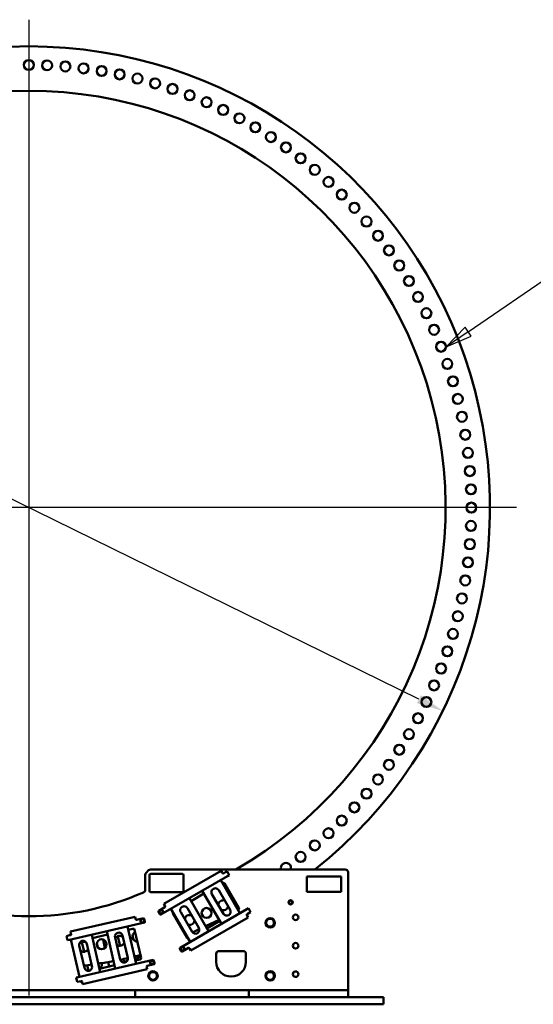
# Model space of a CAD drawing. Header units: millimetres. Extents: x 0 to 63075, y 0 to 44550.
# Tile 26 of 37: x 53551 to 57171, y 23304 to 30241. Entities that reach past the tile are written whole.
import ezdxf

# ---------------------------------------------------------------- set-up
doc = ezdxf.new("R2010")
doc.units = ezdxf.units.MM
doc.header["$LTSCALE"] = 75
for name, color, linetype, lineweight in [('Center Mark (ISO)', 7, 'Continuous', 25), ('Dimension (ISO)', 7, 'Continuous', 25), ('Symbol (ISO)', 7, 'Continuous', 25), ('Visible (ISO)', 7, 'Continuous', 50)]:
    doc.layers.add(name, color=color, linetype=linetype, lineweight=lineweight)
doc.styles.add('Label Text (ISO)', font='tahoma.ttf')
doc.styles.add('Note Text (ISO)', font='tahoma.ttf')
doc.dimstyles.new('Default (ISO)', dxfattribs={"dimscale": 75, "dimtxt": 2, "dimasz": 2.5, "dimexe": 3.175, "dimexo": 0, "dimgap": 0.762, "dimtad": 1, "dimrnd": 1e-08, "dimtxsty": 'Note Text (ISO)', "dimcen": 0.09, "dimdle": 10, "dimclrd": 256, "dimclre": 256, "dimclrt": 256, "dimazin": 2, "dimtfac": 1, "dimtmove": 0, "dimatfit": 3, "dimfxl": 1, "dimtolj": 1, "dimtzin": 0, "dimlwd": -1, "dimlwe": -1, "dimarcsym": 0})

# ---------------------------------------------------------------- blocks, each defined once
blk = doc.blocks.new('*D13')
at = {"layer": 'Defpoints', "color": 0, "transparency": 16777216}
for p in [(50698.2, 28236.1), (56532.7, 25371.1)]:
    blk.add_point(p, dxfattribs=at)
at = {"layer": 'Dimension (ISO)', "transparency": 16777216}
for p, q in [((50698.2, 28236.1), (47907.1, 29606.7)), ((56364.4, 25453.7), (50866.5, 28153.5))]:
    blk.add_line(p, q, dxfattribs=at)
for points in [[(50880.3, 28181.5), (50852.7, 28125.4), (50698.2, 28236.1)], [(56378.2, 25481.8), (56350.6, 25425.7), (56532.7, 25371.1)]]:
    blk.add_solid(points, dxfattribs=at)
at = {"layer": 'Dimension (ISO)', "transparency": 16777216, "insert": (48183.5, 30040.1), "char_height": 150, "attachment_point": 1, "rotation": 333.84681, "style": 'Note Text (ISO)'}
blk.add_mtext('\\A1;\\fTahoma|b0|i0;\\H149.0446;∅6500\\P\\fTahoma|b0|i0;\\H149.0446;Up to Ø7000mm tower section', dxfattribs=at)
blk = doc.blocks.new('Balloon4')
at = {"layer": 'Symbol (ISO)'}
for p, q in [((756.141, 373.904), (767.155, 381.412)), ((755.859, 374.317), (754.075, 372.496)), ((756.141, 373.904), (754.075, 372.496)), ((756.422, 373.491), (755.859, 374.317)), ((754.075, 372.496), (756.422, 373.491))]:
    blk.add_line(p, q, dxfattribs=at)
at = {"layer": 'Symbol (ISO)', "flags": 128}
blk.add_lwpolyline([(755.859, 374.317), (754.075, 372.496), (756.422, 373.491), (755.859, 374.317)], dxfattribs=at)
at = {"layer": 'Symbol (ISO)'}
blk.add_circle((769.624, 383.096), 3, dxfattribs=at)
blk.add_solid([(755.859, 374.317), (754.075, 372.496), (756.422, 373.491), (755.859, 374.317)], dxfattribs=at)
at = {"layer": 'Symbol (ISO)', "insert": (769.624, 383.117), "char_height": 2, "attachment_point": 5, "style": 'Label Text (ISO)'}
blk.add_mtext('10', dxfattribs=at)

msp = doc.modelspace()

# ---------------------------------------------------------------- linework, layer by layer
at = {"layer": 'Center Mark (ISO)', "linetype": 'Continuous'}
for p, q in [((53615.4548, 30241.0925), (53615.4548, 23366.0925)), ((57052.9548, 26803.5925), (50177.9548, 26803.5925))]:
    msp.add_line(p, q, dxfattribs=at)
at = {"layer": 'Visible (ISO)'}
for p, q in [((54435.4548, 24215.8531), (54435.4548, 24110.6529)), ((54441.3127, 24229.9952), (54459.597, 24248.2795)), ((54465.4548, 24104.1374), (54465.4548, 24214.1374)), ((54473.7391, 24254.1374), (55845.4548, 24254.1374)), ((54475.4548, 24224.1374), (54695.4548, 24224.1374)), ((54971.0595, 24245.1611), (54566.6257, 24011.6611)), ((54705.4548, 24214.1374), (54705.4548, 24104.1374)), ((54971.0595, 24245.1611), (54978.0595, 24233.0368)), ((54980.5595, 24228.7066), (54978.0595, 24233.0368)), ((55000.3801, 24234.3765), (54987.3897, 24226.8765)), ((55012.5044, 24241.3765), (55000.3801, 24234.3765)), ((55012.5044, 24241.3765), (55028.0044, 24214.5297)), ((55015.8801, 24207.5297), (55028.0044, 24214.5297)), ((55865.4548, 24234.1374), (55865.4548, 23404.1374)), ((55015.8801, 24207.5297), (54546.4943, 23936.5297)), ((55102.5698, 23945.8109), (54967.5698, 24179.6378)), ((54979.5698, 24158.8532), (54981.5477, 24159.9951)), ((54995.208, 24156.3349), (55096.208, 23981.3977)), ((55574.6262, 24095.759), (55574.6262, 24204.1374)), ((55574.6262, 24204.1374), (55815.4548, 24204.1374)), ((55815.4548, 24204.1374), (55815.4548, 24095.759)), ((54695.4548, 24094.1374), (54475.4548, 24094.1374)), ((54758.8616, 24031.4272), (54849.666, 24083.8532)), ((54837.666, 24104.6378), (54972.666, 23870.8109)), ((54986.3022, 23942.1923), (54906.3022, 24080.7564)), ((54953.9336, 24108.2564), (55033.9336, 23969.6923)), ((55815.4548, 24095.759), (55574.6262, 24095.759)), ((54573.6257, 23999.5368), (54566.6257, 24011.6611)), ((54881.8616, 23818.385), (54746.8616, 24052.2118)), ((54529.1642, 23956.5464), (54539.6642, 23938.3599)), ((54574.2956, 23988.3765), (54530.9943, 23963.3765)), ((54573.6257, 23999.5368), (54576.1257, 23995.2066)), ((54616.9577, 23977.2118), (54751.9577, 23743.385)), ((54732.4773, 23771.3977), (54631.4773, 23946.3349)), ((55150.8801, 23973.7029), (54681.4943, 23702.7029)), ((54765.5939, 23814.7664), (54685.5939, 23953.3304)), ((54733.2253, 23980.8304), (54813.2253, 23842.2664)), ((55092.5477, 23967.7375), (55090.5698, 23966.5955)), ((55163.0044, 23980.7029), (55150.8801, 23973.7029)), ((55154.0595, 23928.1958), (55151.5595, 23932.526)), ((55153.3897, 23939.3561), (55166.3801, 23946.8561)), ((55163.0044, 23980.7029), (55178.5044, 23953.8561)), ((55166.3801, 23946.8561), (55178.5044, 23953.8561)), ((53901.9941, 23758.0876), (54430.1027, 23880.0111)), ((54364.14, 23921.2292), (53909.1092, 23816.177)), ((54364.14, 23921.2292), (54367.2893, 23907.588)), ((54368.4141, 23902.7161), (54367.2893, 23907.588)), ((54423.1292, 23910.2166), (54374.4107, 23898.969)), ((54433.8498, 23886.0077), (54429.1258, 23906.4695)), ((54756.6257, 23682.5715), (55161.0595, 23916.0715)), ((54956.8132, 23898.2688), (54861.422, 23853.7872)), ((54960.666, 23891.5955), (54869.8616, 23839.1696)), ((55154.0595, 23928.1958), (55161.0595, 23916.0715)), ((53905.8241, 23794.8925), (53913.5098, 23796.6669)), ((53912.2585, 23802.5358), (53909.1092, 23816.177)), ((53912.2585, 23802.5358), (53913.3833, 23797.664)), ((54119.2842, 23531.1509), (54058.5475, 23794.2308)), ((54063.9463, 23770.846), (54169.518, 23795.2191)), ((54164.1192, 23818.604), (54224.856, 23555.5241)), ((54371.0115, 23589.2667), (54310.2747, 23852.3467)), ((54315.6736, 23828.9618), (54349.2697, 23836.7181)), ((54361.263, 23829.2239), (54406.7031, 23632.4011)), ((54816.563, 23832.8691), (54768.6214, 23810.5136)), ((53895.0206, 23788.2931), (53881.3794, 23785.1438)), ((53888.3529, 23754.9383), (53881.3794, 23785.1438)), ((53888.3529, 23754.9383), (53901.9941, 23758.0876)), ((53909.6362, 23791.6674), (53895.0206, 23788.2931)), ((53912.392, 23760.4882), (53973.1287, 23497.4083)), ((53988.8349, 23741.7875), (54004.4405, 23674.192)), ((54024.6372, 23729.9553), (54060.6294, 23574.0561)), ((54095.0849, 23737.223), (54102.6988, 23704.2433)), ((54152.0736, 23701.5348), (54138.2753, 23761.3018)), ((54258.7663, 23619.7996), (54222.7741, 23775.6988)), ((54258.6193, 23716.6107), (54243.8541, 23780.5655)), ((54276.3645, 23788.0711), (54312.3566, 23632.1719)), ((54354.28, 23757.9131), (54347.0751, 23789.1209)), ((54724.9566, 23790.1523), (54722.3508, 23788.9373)), ((54007.039, 23561.6838), (53971.0468, 23717.583)), ((54679.6642, 23695.8727), (54690.1642, 23677.6862)), ((54696.9943, 23675.8561), (54740.2956, 23700.8561)), ((54747.1257, 23699.026), (54749.6257, 23694.6958)), ((54756.6257, 23682.5715), (54749.6257, 23694.6958)), ((54935.4548, 23604.1374), (54935.4548, 23659.1374)), ((54955.4548, 23679.1374), (55125.4548, 23679.1374)), ((55145.4548, 23659.1374), (55145.4548, 23604.1374)), ((53962.7309, 23495.0077), (54490.8395, 23616.9312)), ((54128.0866, 23594.2766), (54129.1051, 23589.865)), ((54182.3612, 23570.3447), (54175.0237, 23602.1268)), ((54404.7548, 23640.8398), (54363.5418, 23621.6218)), ((54399.2089, 23620.4079), (54365.6127, 23612.6516)), ((54383.5873, 23630.9692), (54380.3734, 23644.8903)), ((54449.0944, 23575.4782), (54497.8129, 23586.7257)), ((54501.56, 23592.7223), (54496.8361, 23613.1841)), ((53994.5906, 23445.9164), (54449.6214, 23550.9685)), ((54026.2647, 23579.6609), (54035.3264, 23540.4105)), ((54219.4572, 23578.909), (54113.8854, 23554.5358)), ((54446.4721, 23564.6097), (54445.3473, 23569.4816)), ((54446.4721, 23564.6097), (54449.6214, 23550.9685)), ((53962.7309, 23495.0077), (53949.0897, 23491.8584)), ((53956.0632, 23461.6529), (53949.0897, 23491.8584)), ((53956.0632, 23461.6529), (53969.7044, 23464.8023)), ((53969.7044, 23464.8023), (53984.3199, 23468.1765)), ((53989.9931, 23465.3811), (53982.3074, 23463.6067)), ((53990.3165, 23464.4294), (53991.4413, 23459.5576)), ((53994.5906, 23445.9164), (53991.4413, 23459.5576)), ((52885.4548, 23404.1374), (54345.4548, 23404.1374)), ((54345.4548, 23404.1374), (54365.4548, 23404.1374)), ((54365.4548, 23354.1374), (54365.4548, 23404.1374)), ((54385.4548, 23404.1374), (54365.4548, 23404.1374)), ((55145.4548, 23404.1374), (54385.4548, 23404.1374)), ((55165.4548, 23404.1374), (55145.4548, 23404.1374)), ((55165.4548, 23354.1374), (55165.4548, 23404.1374)), ((55165.4548, 23404.1374), (55185.4548, 23404.1374)), ((55325.1435, 23404.1374), (55185.4548, 23404.1374)), ((55325.1435, 23404.1374), (55343.0597, 23404.1374)), ((55343.0597, 23404.1374), (55387.85, 23404.1374)), ((55387.85, 23404.1374), (55405.7661, 23404.1374)), ((55845.4548, 23404.1374), (55405.7661, 23404.1374)), ((55845.4548, 23404.1374), (55865.4548, 23404.1374)), ((55865.4548, 23354.1374), (55865.4548, 23404.1374)), ((56115.4548, 23354.1374), (51115.4548, 23354.1374)), ((56115.4548, 23354.1374), (56115.4548, 23304.1374)), ((56115.4548, 23304.1374), (51115.4548, 23304.1374))]:
    msp.add_line(p, q, dxfattribs=at)
for centre, radius in [((53615.4548, 29922.0925), 35), ((53744.3268, 29919.4286), 35), ((53872.9785, 29911.4413), 35), ((54001.1903, 29898.1443), 35), ((54128.7431, 29879.5603), 35), ((54255.4189, 29855.721), 35), ((54381.0013, 29826.6673), 35), ((54505.2759, 29792.4486), 35), ((54628.0301, 29753.1236), 35), ((54749.0544, 29708.7593), 35), ((54868.142, 29659.4316), 35), ((54985.0894, 29605.2248), 35), ((55099.6968, 29546.2314), 35), ((55211.7684, 29482.5523), 35), ((55321.1127, 29414.2962), 35), ((55427.5429, 29341.5798), 35), ((55530.8772, 29264.5272), 35), ((55630.939, 29183.2702), 35), ((55727.5574, 29097.9475), 35), ((55820.5673, 29008.705), 35), ((55909.8099, 28915.6951), 35), ((55995.1325, 28819.0767), 35), ((56076.3895, 28719.0149), 35), ((56153.4421, 28615.6806), 35), ((56226.1585, 28509.2504), 35), ((56294.4146, 28399.9061), 35), ((56358.0937, 28287.8345), 35), ((56417.0871, 28173.2271), 35), ((56471.294, 28056.2797), 35), ((56520.6216, 27937.1921), 35), ((56564.9859, 27816.1678), 35), ((56604.3109, 27693.4135), 35), ((56638.5296, 27569.139), 35), ((56667.5833, 27443.5566), 35), ((56691.4226, 27316.8808), 35), ((56710.0066, 27189.328), 35), ((56723.3036, 27061.1162), 35), ((56731.2909, 26932.4645), 35), ((56733.9548, 26803.5925), 35), ((56731.2909, 26674.7206), 35), ((56723.3036, 26546.0688), 35), ((56710.0066, 26417.8571), 35), ((56691.4226, 26290.3043), 35), ((56667.5833, 26163.6285), 35), ((56638.5296, 26038.046), 35), ((56604.3109, 25913.7715), 35), ((56564.9859, 25791.0172), 35), ((56520.6216, 25669.9929), 35), ((56471.294, 25550.9053), 35), ((56417.0871, 25433.958), 35), ((56358.0937, 25319.3506), 35), ((56294.4146, 25207.279), 35), ((56226.1585, 25097.9347), 35), ((56153.4421, 24991.5045), 35), ((56076.3895, 24888.1702), 35), ((55995.1325, 24788.1084), 35), ((55909.8099, 24691.4899), 35), ((55820.5673, 24598.48), 35), ((55727.5574, 24509.2375), 35), ((55630.939, 24423.9149), 35), ((55530.8772, 24342.6579), 35), ((55460.4548, 24022.783), 15), ((55460.4548, 24022.783), 14.25), ((54547.8376, 23955.2031), 15), ((54547.8376, 23955.2031), 14.25), ((54868.142, 23947.7534), 35), ((55495.4548, 23916.6374), 19.5), ((54416.385, 23892.7519), 15), ((54416.385, 23892.7519), 14.25), ((55315.4548, 23879.1374), 33), ((54128.7431, 23727.6248), 35), ((55495.4548, 23716.6374), 19.5), ((54698.3376, 23694.5295), 15), ((54698.3376, 23694.5295), 14.25), ((54484.0953, 23599.4665), 15), ((54484.0953, 23599.4665), 14.25), ((54490.4548, 23504.1374), 33), ((55315.4548, 23504.1374), 33), ((55495.4548, 23516.6374), 19.5)]:
    msp.add_circle(centre, radius, dxfattribs=at)
for centre, radius, start, end in [((53615.4548, 26803.5925), 3250, 308.3303697, 231.6696303), ((53615.4548, 26803.5925), 2937, 299.76748004, 240.23251996), ((55427.5429, 24265.6053), 35, 340.87345399, 199.12654601), ((54455.4548, 24215.8531), 20, 135, 180), ((54473.7391, 24234.1374), 20, 90, 135), ((54475.4548, 24214.1374), 10, 90, 180), ((54695.4548, 24214.1374), 10, 0, 90), ((54984.8897, 24231.2066), 5, 210, 300), ((55845.4548, 24234.1374), 20, 0, 90), ((54986.5477, 24151.3349), 10, 30, 120), ((53615.4548, 25949.1374), 2025, 246.48416565, 293.51583435), ((54415.4548, 24110.6529), 20, 293.51583435, 0), ((54475.4548, 24104.1374), 10, 180, 270), ((54695.4548, 24104.1374), 10, 270, 0), ((54930.1179, 24094.5064), 27.5, 30, 210), ((54985.0894, 24001.9603), 35, 71.61620831, 175.46887013), ((55460.4548, 24022.783), 12, 129.89856352, 189.89856352), ((55460.4548, 24022.783), 12, 189.89856352, 249.89856352), ((55460.4548, 24022.783), 12, 69.89856352, 129.89856352), ((55460.4548, 24022.783), 12, 249.89856352, 309.89856352), ((55460.4548, 24022.783), 12, 9.89856352, 69.89856352), ((55460.4548, 24022.783), 12, 309.89856352, 9.89856352), ((54533.4943, 23959.0464), 5, 120, 210), ((54547.8376, 23955.2031), 12, 179.15165056, 239.15165056), ((54547.8376, 23955.2031), 12, 119.15165056, 179.15165056), ((54543.9943, 23940.8599), 5, 210, 300), ((54547.8376, 23955.2031), 12, 239.15165056, 299.15165056), ((54547.8376, 23955.2031), 12, 59.15165056, 119.15165056), ((54547.8376, 23955.2031), 12, 299.15165056, 359.15165056), ((54547.8376, 23955.2031), 12, 359.15165056, 59.15165056), ((54571.7956, 23992.7066), 5, 300, 30), ((54640.1375, 23951.3349), 10, 165.52703772, 210), ((54709.4096, 23967.0804), 27.5, 30, 210), ((54749.0544, 23898.4257), 35, 68.22922004, 171.80280432), ((54985.0894, 24001.9603), 35, 244.53112987, 348.38379169), ((55010.1179, 23955.9423), 27.5, 210, 30), ((55087.5477, 23976.3977), 10, 300, 30), ((55155.8897, 23935.026), 5, 120, 210), ((54373.2859, 23903.8409), 5, 193, 283), ((54416.385, 23892.7519), 12, 172.49968518, 232.49968518), ((54416.385, 23892.7519), 12, 112.49968518, 172.49968518), ((54416.385, 23892.7519), 12, 232.49968518, 292.49968518), ((54416.385, 23892.7519), 12, 52.49968518, 112.49968518), ((54416.385, 23892.7519), 12, 292.49968518, 352.49968518), ((54424.2539, 23905.3447), 5, 13, 103), ((54416.385, 23892.7519), 12, 352.49968518, 52.49968518), ((54428.9779, 23884.883), 5, 283, 13), ((54749.0544, 23898.4257), 35, 248.19719568, 351.77077996), ((55315.4548, 23879.1374), 31.75, 120.01333295, 179.98666705), ((55315.4548, 23879.1374), 31.75, 180.01333295, 239.98666705), ((55315.4548, 23879.1374), 27.5, 150, 210), ((55315.4548, 23879.1374), 27.5, 90, 150), ((55315.4548, 23879.1374), 27.5, 210, 270), ((55315.4548, 23879.1374), 31.75, 60.01333295, 119.98666705), ((55315.4548, 23879.1374), 27.5, 30, 90), ((55315.4548, 23879.1374), 27.5, 270, 330), ((55315.4548, 23879.1374), 31.75, 0.01333295, 59.98666705), ((55315.4548, 23879.1374), 31.75, 300.01333295, 359.98666705), ((55315.4548, 23879.1374), 27.5, 330, 30), ((53915.3871, 23791.9688), 10, 163, 187.26082953), ((53915.3871, 23791.9688), 10, 106.84950047, 163), ((53908.5114, 23796.5392), 5, 283, 13), ((54249.5693, 23781.885), 27.5, 13, 193), ((54381.0013, 23780.5178), 35, 116.67751923, 269.32248077), ((54351.5193, 23826.9744), 10, 13, 103), ((54789.4096, 23828.5164), 27.5, 210, 30), ((55315.4548, 23879.1374), 31.75, 240.01333295, 299.98666705), ((53997.842, 23723.7692), 27.5, 13, 193), ((54001.1903, 23709.0408), 35, 54.04082217, 151.57466409), ((54255.4189, 23751.464), 35, 48.07634421, 151.85453516), ((54255.4189, 23751.464), 35, 234.14546484, 337.92365579), ((54270.6493, 23786.7517), 27.5, 185.14773538, 193), ((54741.1375, 23776.3977), 10, 210, 254.47296228), ((54001.1903, 23709.0408), 35, 231.34713612, 334.92111352), ((54683.9943, 23698.3727), 5, 120, 210), ((54698.3376, 23694.5295), 12, 179.15165056, 239.15165056), ((54698.3376, 23694.5295), 12, 119.15165056, 179.15165056), ((54694.4943, 23680.1862), 5, 210, 300), ((54698.3376, 23694.5295), 12, 239.15165056, 299.15165056), ((54698.3376, 23694.5295), 12, 59.15165056, 119.15165056), ((54698.3376, 23694.5295), 12, 299.15165056, 359.15165056), ((54698.3376, 23694.5295), 12, 359.15165056, 59.15165056), ((54742.7956, 23696.526), 5, 30, 120), ((54955.4548, 23659.1374), 20, 90, 180), ((55125.4548, 23659.1374), 20, 0, 90), ((53615.4548, 26803.5925), 3250, 278.67273753, 280.58626703), ((54102.3099, 23583.6788), 27.5, 292.88941634, 13), ((54285.5615, 23625.9858), 27.5, 193, 13), ((53615.4548, 26803.5925), 3250, 281.42530055, 282.39126734), ((54306.6415, 23630.8525), 27.5, 197.98590595, 259.83660605), ((53615.4548, 26803.5925), 3250, 283.23140214, 284.01561196), ((54396.9594, 23630.1516), 10, 283, 13), ((54484.0953, 23599.4665), 12, 172.49968518, 232.49968518), ((54484.0953, 23599.4665), 12, 112.49968518, 172.49968518), ((54484.0953, 23599.4665), 12, 232.49968518, 292.49968518), ((54484.0953, 23599.4665), 12, 52.49968518, 112.49968518), ((54484.0953, 23599.4665), 12, 292.49968518, 352.49968518), ((54491.9642, 23612.0594), 5, 13, 103), ((54484.0953, 23599.4665), 12, 352.49968518, 52.49968518), ((54496.6882, 23591.5976), 5, 283, 13), ((55040.4548, 23604.1374), 105, 180, 0), ((53615.4548, 26803.5925), 3250, 276.85807319, 277.83244734), ((54033.8342, 23567.8699), 27.5, 193, 13), ((54450.2192, 23570.6063), 5, 103, 193), ((54490.4548, 23504.1374), 31.75, 120.01333295, 179.98666705), ((54490.4548, 23504.1374), 27.5, 150, 210), ((54490.4548, 23504.1374), 27.5, 90, 150), ((54490.4548, 23504.1374), 31.75, 60.01333295, 119.98666705), ((54490.4548, 23504.1374), 27.5, 30, 90), ((54490.4548, 23504.1374), 31.75, 0.01333295, 59.98666705), ((54490.4548, 23504.1374), 27.5, 330, 30), ((55315.4548, 23504.1374), 31.75, 120.01333295, 179.98666705), ((55315.4548, 23504.1374), 27.5, 150, 210), ((55315.4548, 23504.1374), 27.5, 90, 150), ((55315.4548, 23504.1374), 31.75, 60.01333295, 119.98666705), ((55315.4548, 23504.1374), 27.5, 30, 90), ((55315.4548, 23504.1374), 31.75, 0.01333295, 59.98666705), ((55315.4548, 23504.1374), 27.5, 330, 30), ((53989.621, 23470.4267), 10, 198.73917048, 223), ((53989.621, 23470.4267), 10, 223, 279.15049953), ((53985.4447, 23463.3047), 5, 13, 103), ((54490.4548, 23504.1374), 31.75, 180.01333295, 239.98666705), ((54490.4548, 23504.1374), 27.5, 210, 270), ((54490.4548, 23504.1374), 31.75, 240.01333295, 299.98666705), ((54490.4548, 23504.1374), 27.5, 270, 330), ((54490.4548, 23504.1374), 31.75, 300.01333295, 359.98666705), ((55315.4548, 23504.1374), 31.75, 180.01333295, 239.98666705), ((55315.4548, 23504.1374), 27.5, 210, 270), ((55315.4548, 23504.1374), 31.75, 240.01333295, 299.98666705), ((55315.4548, 23504.1374), 27.5, 270, 330), ((55315.4548, 23504.1374), 31.75, 300.01333295, 359.98666705)]:
    msp.add_arc(centre, radius, start, end, dxfattribs=at)
for points in [[(55447.4425, 24027.5452), (55450.2909, 24029.9268), (55452.7577, 24031.9892)], [(55448.6335, 24020.7202), (55448.0807, 24023.8877), (55447.4425, 24027.5452)], [(55449.8245, 24013.8951), (55449.1862, 24017.5526), (55448.6335, 24020.7202)], [(55456.3306, 24011.514), (55453.3111, 24012.6191), (55449.8245, 24013.8951)], [(55452.7577, 24031.9892), (55455.2245, 24034.0517), (55458.0729, 24036.4332)], [(55462.8368, 24009.1329), (55459.3502, 24010.4089), (55456.3306, 24011.514)], [(55458.0729, 24036.4332), (55461.5595, 24035.1571), (55464.579, 24034.0521)], [(55468.152, 24013.5769), (55465.6852, 24011.5144), (55462.8368, 24009.1329)], [(55464.579, 24034.0521), (55467.5986, 24032.947), (55471.0852, 24031.6709)], [(55473.4672, 24018.0208), (55470.6188, 24015.6393), (55468.152, 24013.5769)], [(55471.0852, 24031.6709), (55471.7235, 24028.0134), (55472.2762, 24024.8459)], [(55472.2762, 24024.8459), (55472.8289, 24021.6784), (55473.4672, 24018.0208)], [(54535.7363, 23948.4533), (54535.7913, 23952.1658), (54535.8389, 23955.3808)], [(54541.6843, 23944.9008), (54538.9238, 23946.5495), (54535.7363, 23948.4533)], [(54535.8389, 23955.3808), (54535.8865, 23958.5958), (54535.9414, 23962.3082)], [(54535.9414, 23962.3082), (54539.184, 23964.1168), (54541.9921, 23965.6831)], [(54547.6324, 23941.3482), (54544.4448, 23943.252), (54541.6843, 23944.9008)], [(54541.9921, 23965.6831), (54544.8002, 23967.2494), (54548.0427, 23969.058)], [(54553.683, 23944.7231), (54550.8749, 23943.1568), (54547.6324, 23941.3482)], [(54548.0427, 23969.058), (54551.2303, 23967.1542), (54553.9908, 23965.5055)], [(54559.7337, 23948.098), (54556.4911, 23946.2894), (54553.683, 23944.7231)], [(54553.9908, 23965.5055), (54556.7513, 23963.8567), (54559.9388, 23961.9529)], [(54559.8362, 23955.0255), (54559.7886, 23951.8104), (54559.7337, 23948.098)], [(54559.9388, 23961.9529), (54559.8838, 23958.2405), (54559.8362, 23955.0255)], [(54403.5834, 23887.4493), (54404.068, 23891.1304), (54404.4877, 23894.3182)], [(54409.0799, 23883.2317), (54406.5289, 23885.1891), (54403.5834, 23887.4493)], [(54404.4877, 23894.3182), (54404.9074, 23897.5061), (54405.3921, 23901.1872)], [(54405.3921, 23901.1872), (54408.8223, 23902.608), (54411.7929, 23903.8384)], [(54414.5763, 23879.014), (54411.6308, 23881.2742), (54409.0799, 23883.2317)], [(54411.7929, 23903.8384), (54414.7635, 23905.0689), (54418.1937, 23906.4897)], [(54420.9772, 23881.6653), (54418.0065, 23880.4348), (54414.5763, 23879.014)], [(54418.1937, 23906.4897), (54421.1393, 23904.2295), (54423.6902, 23902.2721)], [(54427.378, 23884.3166), (54423.9478, 23882.8957), (54420.9772, 23881.6653)], [(54423.6902, 23902.2721), (54426.2412, 23900.3146), (54429.1867, 23898.0544)], [(54428.2824, 23891.1855), (54427.8627, 23887.9976), (54427.378, 23884.3166)], [(54429.1867, 23898.0544), (54428.7021, 23894.3734), (54428.2824, 23891.1855)], [(55283.7006, 23879.1374), (55287.9548, 23886.506), (55291.6391, 23892.8874)], [(55291.6391, 23865.3874), (55287.9548, 23871.7688), (55283.7006, 23879.1374)], [(55291.6391, 23892.8874), (55295.3234, 23899.2688), (55299.5777, 23906.6374)], [(55299.5777, 23851.6374), (55295.3234, 23859.006), (55291.6391, 23865.3874)], [(55299.5777, 23906.6374), (55308.0862, 23906.6374), (55315.4548, 23906.6374)], [(55315.4548, 23906.6374), (55322.8234, 23906.6374), (55331.332, 23906.6374)], [(55331.332, 23906.6374), (55335.5862, 23899.2688), (55339.2705, 23892.8874)], [(55339.2705, 23865.3874), (55335.5862, 23859.006), (55331.332, 23851.6374)], [(55339.2705, 23892.8874), (55342.9548, 23886.506), (55347.2091, 23879.1374)], [(55347.2091, 23879.1374), (55342.9548, 23871.7688), (55339.2705, 23865.3874)], [(55315.4548, 23851.6374), (55308.0862, 23851.6374), (55299.5777, 23851.6374)], [(55331.332, 23851.6374), (55322.8234, 23851.6374), (55315.4548, 23851.6374)], [(54686.2363, 23687.7797), (54686.2913, 23691.4921), (54686.3389, 23694.7071)], [(54692.1843, 23684.2271), (54689.4238, 23685.8759), (54686.2363, 23687.7797)], [(54686.3389, 23694.7071), (54686.3865, 23697.9222), (54686.4414, 23701.6346)], [(54686.4414, 23701.6346), (54689.684, 23703.4432), (54692.4921, 23705.0095)], [(54698.1324, 23680.6746), (54694.9448, 23682.5784), (54692.1843, 23684.2271)], [(54692.4921, 23705.0095), (54695.3002, 23706.5758), (54698.5427, 23708.3844)], [(54704.183, 23684.0495), (54701.3749, 23682.4832), (54698.1324, 23680.6746)], [(54698.5427, 23708.3844), (54701.7303, 23706.4806), (54704.4908, 23704.8318)], [(54710.2337, 23687.4244), (54706.9911, 23685.6158), (54704.183, 23684.0495)], [(54704.4908, 23704.8318), (54707.2513, 23703.1831), (54710.4388, 23701.2792)], [(54710.3362, 23694.3518), (54710.2886, 23691.1368), (54710.2337, 23687.4244)], [(54710.4388, 23701.2792), (54710.3838, 23697.5668), (54710.3362, 23694.3518)], [(54471.2936, 23594.1639), (54471.7783, 23597.845), (54472.198, 23601.0329)], [(54476.7901, 23589.9463), (54474.2392, 23591.9037), (54471.2936, 23594.1639)], [(54472.198, 23601.0329), (54472.6177, 23604.2207), (54473.1023, 23607.9018)], [(54473.1023, 23607.9018), (54476.5325, 23609.3226), (54479.5032, 23610.5531)], [(54482.2866, 23585.7286), (54479.3411, 23587.9889), (54476.7901, 23589.9463)], [(54479.5032, 23610.5531), (54482.4738, 23611.7835), (54485.904, 23613.2043)], [(54488.6875, 23588.3799), (54485.7168, 23587.1494), (54482.2866, 23585.7286)], [(54485.904, 23613.2043), (54488.8496, 23610.9441), (54491.4005, 23608.9867)], [(54495.0883, 23591.0312), (54491.6581, 23589.6104), (54488.6875, 23588.3799)], [(54491.4005, 23608.9867), (54493.9514, 23607.0293), (54496.897, 23604.769)], [(54495.9926, 23597.9001), (54495.5729, 23594.7122), (54495.0883, 23591.0312)], [(54496.897, 23604.769), (54496.4124, 23601.088), (54495.9926, 23597.9001)], [(54458.7006, 23504.1374), (54462.9548, 23511.506), (54466.6391, 23517.8874)], [(54466.6391, 23517.8874), (54470.3234, 23524.2688), (54474.5777, 23531.6374)], [(54474.5777, 23531.6374), (54483.0862, 23531.6374), (54490.4548, 23531.6374)], [(54490.4548, 23531.6374), (54497.8234, 23531.6374), (54506.332, 23531.6374)], [(54506.332, 23531.6374), (54510.5862, 23524.2688), (54514.2705, 23517.8874)], [(54514.2705, 23517.8874), (54517.9548, 23511.506), (54522.2091, 23504.1374)], [(55283.7006, 23504.1374), (55287.9548, 23511.506), (55291.6391, 23517.8874)], [(55291.6391, 23517.8874), (55295.3234, 23524.2688), (55299.5777, 23531.6374)], [(55299.5777, 23531.6374), (55308.0862, 23531.6374), (55315.4548, 23531.6374)], [(55315.4548, 23531.6374), (55322.8234, 23531.6374), (55331.332, 23531.6374)], [(55331.332, 23531.6374), (55335.5862, 23524.2688), (55339.2705, 23517.8874)], [(55339.2705, 23517.8874), (55342.9548, 23511.506), (55347.2091, 23504.1374)], [(54466.6391, 23490.3874), (54462.9548, 23496.7688), (54458.7006, 23504.1374)], [(54474.5777, 23476.6374), (54470.3234, 23484.006), (54466.6391, 23490.3874)], [(54490.4548, 23476.6374), (54483.0862, 23476.6374), (54474.5777, 23476.6374)], [(54506.332, 23476.6374), (54497.8234, 23476.6374), (54490.4548, 23476.6374)], [(54514.2705, 23490.3874), (54510.5862, 23484.006), (54506.332, 23476.6374)], [(54522.2091, 23504.1374), (54517.9548, 23496.7688), (54514.2705, 23490.3874)], [(55291.6391, 23490.3874), (55287.9548, 23496.7688), (55283.7006, 23504.1374)], [(55299.5777, 23476.6374), (55295.3234, 23484.006), (55291.6391, 23490.3874)], [(55315.4548, 23476.6374), (55308.0862, 23476.6374), (55299.5777, 23476.6374)], [(55331.332, 23476.6374), (55322.8234, 23476.6374), (55315.4548, 23476.6374)], [(55339.2705, 23490.3874), (55335.5862, 23484.006), (55331.332, 23476.6374)], [(55347.2091, 23504.1374), (55342.9548, 23496.7688), (55339.2705, 23490.3874)]]:
    msp.add_rational_spline(points, [1, 1.0379548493, 1], degree=2, dxfattribs=at)

# ---------------------------------------------------------------- block references
at = {"layer": 'Symbol (ISO)', "xscale": 75, "yscale": 75, "zscale": 75}
msp.add_blockref('Balloon4', (0, 0), dxfattribs=at)

# ---------------------------------------------------------------- dimensions: what is measured, and where the dimension line sits
at = {"layer": 'Dimension (ISO)'}
dim = msp.add_diameter_dim_2p(p1=(56532.7158, 25371.0814), p2=(50698.1938, 28236.1037), text='\\fTahoma|b0|i0;\\H149.0446;<>\\P\\fTahoma|b0|i0;\\H149.0446;Up to Ø7000mm tower section', dimstyle='Default (ISO)', override={"dimgap": 0.762, "dimdec": 2, "dimlfac": 1, "dimtol": 0, "dimlim": 0, "dimtp": 0, "dimtm": 0, "dimtdec": 2, "dimatfit": 2, "dimtvp": -0.25}, dxfattribs=at)
dim.commit()
dim.dimension.update_dxf_attribs({"geometry": '*D13', "text_midpoint": (49189.69, 28976.8494), "dimtype": 163})

doc.saveas('drawing.dxf')
